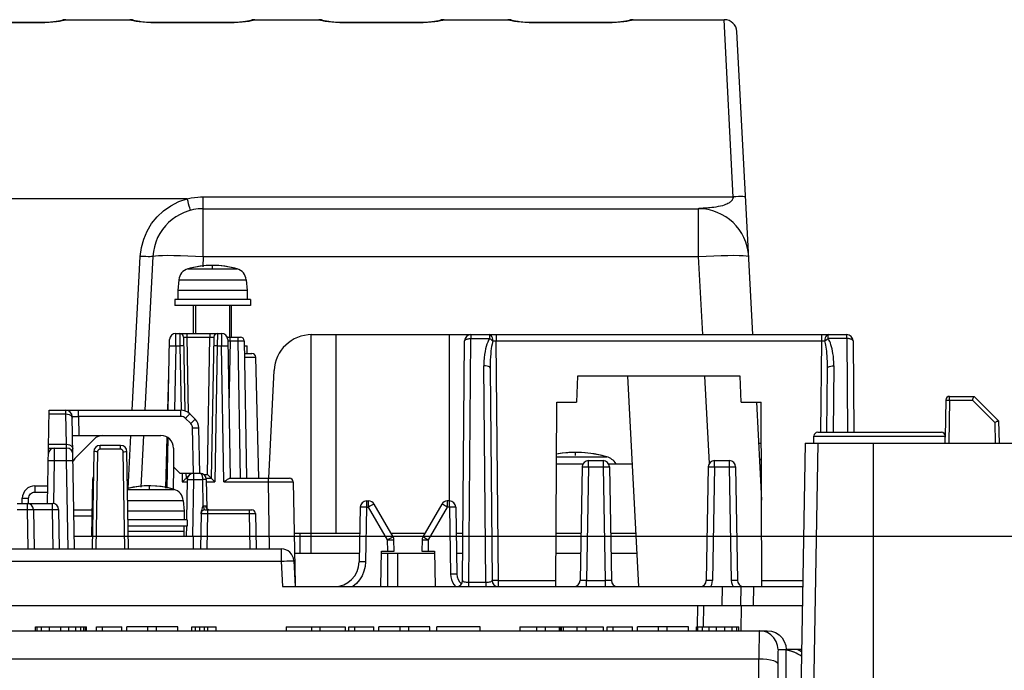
# Model space of a CAD drawing. Extents: x 28 to 410, y 32 to 287.
# Tile 40 of 78: x 327 to 353, y 98 to 115. Entities that reach past the tile are written whole.
import ezdxf

# ---------------------------------------------------------------- set-up
doc = ezdxf.new("R2010")
doc.units = 0
doc.header["$LTSCALE"] = 23.1
doc.linetypes.add('HIDDEN', pattern=[0.2, 0.1, -0.1])
doc.layers.get('0').update_dxf_attribs({"linetype": 'CONTINUOUS'})
for name, color, linetype in [('ALL_AXIS', 7, 'CONTINUOUS'), ('ALL_CURVE', 7, 'CONTINUOUS'), ('ALL_DIM', 7, 'CONTINUOUS'), ('ALL_FEATURES', 7, 'CONTINUOUS'), ('DEFAULT_2', 8, 'HIDDEN'), ('OBSTRUCTIVE_DTM', 7, 'CONTINUOUS')]:
    doc.layers.add(name, color=color, linetype=linetype)
doc.dimstyles.get("Standard").update_dxf_attribs({"dimtxt": 2.5, "dimasz": 2.5, "dimexe": 1.25, "dimexo": 0.625, "dimtad": 1, "dimcen": 2.5, "dimazin": 3, "dimtfac": 1, "dimtmove": 0, "dimatfit": 3})

# ---------------------------------------------------------------- blocks, each defined once
blk = doc.blocks.new('_OPEN')
at = {"color": 0, "linetype": 'BYBLOCK'}
for p, q in [((0, 0), (-1, 0.25)), ((-1, -0.25), (0, 0)), ((-1, 0), (0, 0))]:
    blk.add_line(p, q, dxfattribs=at)
blk = doc.blocks.new('*D36')
at = {"layer": 'ALL_DIM', "color": 2, "linetype": 'CONTINUOUS'}
for p, q in [((328.135, 101.615), (399.166, 101.615)), ((398.166, 101.615), (398.166, 71.164)), ((398.166, 40.713), (398.166, 71.164)), ((350.969, 40.713), (399.166, 40.713))]:
    blk.add_line(p, q, dxfattribs=at)
at = {"layer": 'ALL_DIM', "color": 2, "linetype": 'CONTINUOUS', "xscale": 2, "yscale": 2, "zscale": 2}
for p, rotation in [((398.166, 101.615), 90), ((398.166, 40.713), 270)]:
    blk.add_blockref('_OPEN', p, dxfattribs=dict(at, rotation=rotation))

msp = doc.modelspace()

# ---------------------------------------------------------------- linework, layer by layer
at = {"layer": 'ALL_AXIS', "color": 9, "linetype": 'CONTINUOUS'}
for p, q in [((331.015, 108.688), (332.322, 108.688)), ((330.777, 108.397), (332.56, 108.397)), ((340.761, 103.717), (342.089, 103.717)), ((329.424, 102.855), (330.655, 102.855)), ((329.429, 102.564), (330.894, 102.564)), ((334.269, 101.698), (334.269, 101.165))]:
    msp.add_line(p, q, dxfattribs=at)
at = {"layer": 'ALL_AXIS', "color": 7, "linetype": 'CONTINUOUS'}
for p, q in [((330.777, 108.397), (330.752, 108.115)), ((332.56, 108.397), (332.585, 108.115)), ((330.752, 108.115), (330.752, 107.881)), ((332.585, 108.115), (330.752, 108.115)), ((332.585, 108.115), (332.585, 107.881)), ((330.669, 107.881), (330.669, 107.715)), ((332.669, 107.881), (330.669, 107.881)), ((332.669, 107.881), (332.669, 107.715)), ((332.669, 107.715), (330.669, 107.715)), ((331.223, 107.715), (331.223, 106.981)), ((332.114, 107.715), (332.114, 106.881)), ((349.135, 104.081), (353.635, 104.081)), ((340.76, 103.531), (341.463, 103.531)), ((342.141, 103.531), (342.772, 103.531)), ((330.894, 102.564), (330.919, 102.281)), ((330.919, 102.281), (329.434, 102.281)), ((331.002, 102.048), (329.438, 102.048)), ((330.919, 102.281), (330.919, 102.048)), ((331.002, 102.048), (331.002, 101.881)), ((331.002, 101.881), (329.441, 101.881)), ((330.919, 101.615), (330.919, 101.881)), ((333.827, 101.698), (335.56, 101.698)), ((333.98, 101.698), (333.98, 101.165)), ((336.382, 101.698), (337.288, 101.698)), ((338.11, 101.698), (338.289, 101.698)), ((340.75, 101.698), (341.41, 101.698)), ((342.194, 101.698), (342.868, 101.698)), ((333.836, 101.165), (335.551, 101.165)), ((336.134, 101.165), (337.536, 101.165)), ((336.302, 100.281), (336.302, 101.165)), ((336.569, 100.281), (336.569, 101.165)), ((338.12, 101.165), (338.285, 101.165)), ((340.748, 101.165), (341.401, 101.165)), ((342.203, 101.165), (342.896, 101.165))]:
    msp.add_line(p, q, dxfattribs=at)
for centre, radius, start, end in [((331.109, 108.368), 0.333, 106.257, 175), ((331.669, 106.448), 2.333, 73.743, 106.257), ((332.228, 108.368), 0.333, 5, 73.743), ((341.269, 100.831), 3, 74.1191, 99.8149), ((341.971, 103.3), 0.433, 32.804, 74.1191), ((330.002, 100.615), 2.333, 73.743, 104.3961), ((330.562, 102.535), 0.333, 5, 73.743)]:
    msp.add_arc(centre, radius, start, end, dxfattribs=at)
at = {"layer": 'ALL_CURVE', "color": 40, "linetype": 'CONTINUOUS'}
for p, q in [((331.669, 108.703), (331.669, 108.781)), ((341.269, 103.749), (341.269, 103.831)), ((330.002, 102.87), (330.002, 102.948))]:
    msp.add_line(p, q, dxfattribs=at)
at = {"layer": 'ALL_CURVE', "color": 4, "linetype": 'CONTINUOUS'}
msp.add_line((329.443, 101.748), (330.919, 101.748), dxfattribs=at)
at = {"layer": 'ALL_CURVE', "color": 40, "linetype": 'CONTINUOUS'}
for centre, radius, start, end in [((331.669, 106.448), 2.333, 75.0994, 104.9006), ((341.269, 100.831), 3, 76.5066, 99.7337), ((330.002, 100.615), 2.333, 75.0994, 104.358)]:
    msp.add_arc(centre, radius, start, end, dxfattribs=at)
at = {"layer": 'ALL_FEATURES', "color": 7, "linetype": 'CONTINUOUS'}
for p, q in [((327.121, 115.203), (325.149, 115.203)), ((327.174, 115.204), (327.121, 115.203)), ((327.79, 115.281), (329.48, 115.281)), ((330.149, 115.203), (330.093, 115.204)), ((332.121, 115.203), (330.149, 115.203)), ((332.174, 115.204), (332.121, 115.203)), ((332.79, 115.281), (334.48, 115.281)), ((335.149, 115.203), (335.093, 115.204)), ((337.121, 115.203), (335.149, 115.203)), ((337.174, 115.204), (337.121, 115.203)), ((337.79, 115.281), (339.48, 115.281)), ((340.149, 115.203), (340.093, 115.204)), ((342.121, 115.203), (340.149, 115.203)), ((342.174, 115.204), (342.121, 115.203)), ((342.79, 115.281), (345.199, 115.281)), ((345.952, 106.948), (345.532, 114.966)), ((331.425, 110.281), (344.512, 110.281)), ((330.093, 109.018), (329.88, 104.948)), ((330.5, 104.948), (330.533, 106.818)), ((330.699, 106.981), (331.905, 106.981)), ((330.903, 106.883), (330.937, 104.93)), ((331.7, 106.883), (331.635, 103.148)), ((332.065, 106.881), (332.405, 106.881)), ((332.071, 106.818), (332.135, 103.148)), ((332.505, 106.783), (332.569, 103.148)), ((334.269, 106.948), (334.269, 101.698)), ((334.293, 106.948), (348.437, 106.948)), ((334.935, 101.698), (334.935, 106.948)), ((337.935, 102.548), (337.935, 106.948)), ((338.278, 100.447), (338.334, 106.783)), ((348.603, 106.783), (348.624, 104.365)), ((332.511, 106.448), (332.71, 106.448)), ((332.893, 103.148), (332.81, 106.351)), ((333.294, 106), (333.145, 103.148)), ((339.01, 106.065), (339.059, 100.447)), ((347.913, 104.365), (347.927, 106.065)), ((330.491, 104.948), (330.516, 105.916)), ((341.319, 105.848), (341.289, 105.165)), ((345.619, 105.848), (341.319, 105.848)), ((342.942, 100.281), (342.651, 105.848)), ((345.648, 105.165), (345.619, 105.848)), ((340.743, 100.281), (340.769, 105.165)), ((340.769, 105.165), (341.289, 105.165)), ((345.648, 105.165), (346.169, 105.165)), ((346.046, 105.165), (346.182, 102.566)), ((346.194, 100.281), (346.169, 105.165)), ((351.055, 105.216), (351.037, 104.233)), ((351.155, 105.315), (351.802, 105.315)), ((352.451, 104.666), (351.802, 105.315)), ((327.305, 102.481), (327.348, 104.948)), ((327.348, 104.948), (330.832, 104.948)), ((328.021, 101.281), (327.96, 104.784)), ((331.21, 104.71), (331.066, 104.852)), ((352.451, 104.666), (352.461, 104.081)), ((331.331, 103.281), (331.31, 104.478)), ((327.969, 104.281), (330.302, 104.281)), ((328.052, 103.698), (328.538, 104.184)), ((329.845, 104.281), (329.773, 102.915)), ((330.437, 102.886), (330.472, 104.232)), ((330.487, 104.223), (330.464, 102.882)), ((347.564, 104.081), (347.567, 104.266)), ((347.667, 104.365), (350.937, 104.365)), ((351.04, 104.081), (351.037, 104.266)), ((327.331, 103.948), (327.811, 103.948)), ((329.24, 104.015), (328.697, 104.015)), ((330.635, 103.948), (330.635, 103.448)), ((346.103, 104.081), (346.174, 104.081)), ((347.338, 104.081), (346.974, 83.242)), ((347.338, 104.081), (349.135, 104.081)), ((328.531, 103.851), (328.486, 101.281)), ((329.451, 101.281), (329.406, 103.851)), ((341.607, 103.615), (341.997, 103.615)), ((344.94, 103.615), (345.33, 103.615)), ((346.125, 103.648), (346.176, 103.648)), ((330.635, 103.448), (330.802, 103.281)), ((341.441, 103.451), (341.388, 100.445)), ((342.163, 103.451), (342.216, 100.445)), ((344.774, 103.451), (344.721, 100.445)), ((345.497, 103.451), (345.549, 100.445)), ((328.499, 103.118), (328.473, 101.615)), ((330.802, 103.281), (331.164, 103.281)), ((330.966, 103.281), (330.969, 103.148)), ((330.969, 103.148), (331.003, 103.148)), ((330.999, 103.118), (330.98, 102.048)), ((331.028, 103.207), (331.004, 103.183)), ((331.166, 103.281), (331.338, 103.281)), ((331.501, 103.148), (331.635, 103.148)), ((331.505, 103.118), (331.518, 102.345)), ((332.121, 103.148), (333.704, 103.148)), ((326.974, 102.948), (327.313, 102.948)), ((333.804, 103.05), (333.851, 100.349)), ((326.639, 102.481), (326.641, 102.621)), ((326.504, 102.481), (327.433, 102.481)), ((326.933, 102.318), (326.951, 101.281)), ((327.6, 102.318), (327.618, 101.281)), ((328.003, 102.315), (328.485, 102.315)), ((331.467, 102.315), (332.704, 102.315)), ((335.572, 102.384), (335.547, 100.936)), ((335.739, 102.548), (335.795, 102.548)), ((336.441, 101.596), (335.939, 102.465)), ((337.731, 102.465), (337.229, 101.596)), ((337.932, 102.548), (337.875, 102.548)), ((338.098, 102.384), (338.129, 100.609)), ((331.367, 102.216), (331.35, 101.281)), ((332.804, 102.216), (332.82, 101.281)), ((330.977, 101.882), (330.973, 101.615)), ((328.015, 101.615), (328.492, 101.615)), ((329.445, 101.615), (331.356, 101.615)), ((331.169, 101.281), (331.169, 101.615)), ((337.229, 101.596), (337.227, 101.591)), ((313.697, 101.281), (333.486, 101.281)), ((336.469, 101.215), (336.463, 101.515)), ((337.207, 101.515), (337.202, 101.215)), ((336.119, 100.281), (336.135, 101.215)), ((336.135, 101.215), (336.469, 101.215)), ((337.202, 101.215), (337.535, 101.215)), ((337.535, 101.215), (337.551, 100.281)), ((333.818, 100.966), (333.854, 100.281)), ((333.521, 100.281), (347.272, 100.281)), ((345.635, 99.781), (345.644, 100.281)), ((313.724, 99.781), (347.263, 99.781)), ((344.646, 99.215), (344.656, 99.781)), ((326.989, 99.115), (326.989, 99.215)), ((326.989, 99.215), (328.335, 99.215)), ((327.029, 99.115), (327.029, 99.215)), ((327.149, 99.115), (327.149, 99.215)), ((327.362, 99.115), (327.362, 99.215)), ((327.655, 99.115), (327.655, 99.215)), ((327.869, 99.115), (327.869, 99.215)), ((328.055, 99.115), (328.055, 99.215)), ((328.189, 99.115), (328.189, 99.215)), ((328.269, 99.115), (328.269, 99.215)), ((328.309, 99.115), (328.309, 99.215)), ((328.335, 99.115), (328.335, 99.215)), ((328.602, 99.115), (328.602, 99.215)), ((328.602, 99.215), (329.269, 99.215)), ((328.762, 99.115), (328.762, 99.215)), ((329.269, 99.115), (329.269, 99.215)), ((329.402, 99.115), (329.402, 99.215)), ((330.749, 99.215), (329.402, 99.215)), ((329.962, 99.115), (329.962, 99.215)), ((330.189, 99.115), (330.189, 99.215)), ((330.749, 99.115), (330.749, 99.215)), ((331.122, 99.215), (331.762, 99.215)), ((331.122, 99.115), (331.122, 99.215)), ((331.215, 99.115), (331.215, 99.215)), ((331.335, 99.115), (331.335, 99.215)), ((331.455, 99.115), (331.455, 99.215)), ((331.549, 99.115), (331.549, 99.215)), ((331.762, 99.115), (331.762, 99.215)), ((333.615, 99.215), (335.175, 99.215)), ((333.615, 99.215), (333.615, 99.115)), ((334.282, 99.215), (334.282, 99.115)), ((334.509, 99.215), (334.509, 99.115)), ((335.175, 99.215), (335.175, 99.115)), ((335.269, 99.215), (335.935, 99.215)), ((335.269, 99.115), (335.269, 99.215)), ((335.429, 99.115), (335.429, 99.215)), ((335.935, 99.115), (335.935, 99.215)), ((337.415, 99.215), (336.069, 99.215)), ((336.069, 99.115), (336.069, 99.215)), ((336.629, 99.115), (336.629, 99.215)), ((336.855, 99.115), (336.855, 99.215)), ((337.415, 99.115), (337.415, 99.215)), ((338.749, 99.215), (337.602, 99.215)), ((337.602, 99.115), (337.602, 99.215)), ((338.749, 99.115), (338.749, 99.215)), ((339.795, 99.215), (341.995, 99.215)), ((339.795, 99.215), (339.795, 99.115)), ((340.235, 99.215), (340.235, 99.115)), ((340.462, 99.215), (340.462, 99.115)), ((340.835, 99.215), (340.835, 99.115)), ((340.862, 99.215), (340.862, 99.115)), ((340.889, 99.215), (340.889, 99.115)), ((340.942, 99.215), (340.942, 99.115)), ((341.302, 99.215), (341.302, 99.115)), ((341.542, 99.215), (341.542, 99.115)), ((341.995, 99.215), (341.995, 99.115)), ((342.102, 99.215), (342.769, 99.215)), ((342.102, 99.115), (342.102, 99.215)), ((342.262, 99.115), (342.262, 99.215)), ((342.769, 99.115), (342.769, 99.215)), ((344.249, 99.215), (342.902, 99.215)), ((342.902, 99.115), (342.902, 99.215)), ((343.462, 99.115), (343.462, 99.215)), ((343.689, 99.115), (343.689, 99.215)), ((344.249, 99.115), (344.249, 99.215)), ((344.462, 99.215), (345.582, 99.215)), ((344.462, 99.115), (344.462, 99.215)), ((344.502, 99.115), (344.502, 99.215)), ((344.622, 99.115), (344.622, 99.215)), ((344.795, 99.115), (344.795, 99.215)), ((344.995, 99.115), (344.995, 99.215)), ((345.209, 99.115), (345.209, 99.215)), ((345.409, 99.115), (345.409, 99.215)), ((345.529, 99.115), (345.529, 99.215)), ((345.582, 99.115), (345.582, 99.215)), ((313.735, 99.115), (346.335, 99.115)), ((346.132, 99.115), (346.122, 99.115)), ((346.958, 98.574), (346.832, 98.602)), ((347.243, 98.615), (346.835, 98.615)), ((346.835, 82.979), (346.835, 98.615)), ((347.065, 98.536), (346.958, 98.574))]:
    msp.add_line(p, q, dxfattribs=at)
at = {"layer": 'ALL_FEATURES', "color": 9, "linetype": 'CONTINUOUS'}
for p, q in [((327.121, 115.198), (325.149, 115.198)), ((327.121, 115.198), (327.121, 115.203)), ((327.695, 115.249), (327.626, 115.237)), ((327.79, 115.281), (327.79, 115.277)), ((329.48, 115.277), (329.48, 115.281)), ((329.648, 115.236), (329.578, 115.249)), ((330.149, 115.198), (330.149, 115.203)), ((332.121, 115.198), (330.149, 115.198)), ((332.121, 115.198), (332.121, 115.203)), ((332.695, 115.249), (332.626, 115.237)), ((332.79, 115.281), (332.79, 115.277)), ((334.48, 115.277), (334.48, 115.281)), ((334.648, 115.236), (334.578, 115.249)), ((335.149, 115.198), (335.149, 115.203)), ((337.121, 115.198), (335.149, 115.198)), ((337.121, 115.198), (337.121, 115.203)), ((337.695, 115.249), (337.626, 115.237)), ((337.79, 115.281), (337.79, 115.277)), ((339.48, 115.277), (339.48, 115.281)), ((339.648, 115.236), (339.578, 115.249)), ((340.149, 115.198), (340.149, 115.203)), ((342.121, 115.198), (340.149, 115.198)), ((342.121, 115.198), (342.121, 115.203)), ((342.695, 115.249), (342.626, 115.237)), ((342.79, 115.281), (342.79, 115.277)), ((345.429, 110.583), (345.199, 115.281)), ((331.003, 110.543), (305.267, 110.543)), ((331.425, 109.018), (331.425, 110.594)), ((331.425, 110.594), (345.429, 110.594)), ((344.523, 110.282), (344.512, 110.281)), ((344.512, 110.281), (344.512, 109.018)), ((344.682, 110.293), (344.637, 110.29)), ((329.547, 104.948), (329.76, 109.018)), ((331.425, 109.018), (331.41, 108.745)), ((331.425, 109.018), (344.512, 109.018)), ((344.512, 109.018), (344.621, 106.948)), ((330.696, 106.654), (330.699, 106.981)), ((330.803, 106.981), (330.807, 106.654)), ((331.003, 106.883), (331.003, 106.981)), ((331.038, 104.874), (331.003, 106.883)), ((331.003, 106.883), (331.6, 106.883)), ((331.537, 103.246), (331.6, 106.883)), ((331.6, 106.981), (331.6, 106.883)), ((331.8, 106.981), (331.796, 106.654)), ((331.905, 106.981), (331.907, 106.654)), ((332.072, 106.784), (332.132, 106.783)), ((332.132, 106.783), (332.102, 105.058)), ((332.132, 106.783), (332.132, 106.881)), ((332.132, 106.783), (332.338, 106.783)), ((332.338, 106.881), (332.338, 106.783)), ((332.338, 106.783), (332.402, 103.148)), ((338.444, 100.386), (338.5, 106.843)), ((338.5, 106.948), (338.5, 106.843)), ((338.5, 106.843), (338.991, 106.843)), ((338.991, 106.948), (338.991, 106.843)), ((339.17, 106.948), (339.17, 106.783)), ((339.17, 106.783), (347.767, 106.783)), ((339.225, 100.447), (339.17, 106.783)), ((347.767, 106.783), (347.746, 104.365)), ((347.767, 106.948), (347.767, 106.783)), ((347.946, 106.843), (347.946, 106.948)), ((348.437, 106.843), (347.946, 106.843)), ((348.437, 106.843), (348.437, 106.948)), ((348.437, 106.843), (348.458, 104.365)), ((330.696, 106.654), (330.667, 104.948)), ((330.696, 106.654), (330.807, 106.654)), ((330.807, 106.654), (330.837, 104.948)), ((331.796, 106.654), (331.733, 103.05)), ((331.796, 106.654), (331.907, 106.654)), ((331.97, 103.05), (331.907, 106.654)), ((332.513, 106.351), (332.81, 106.351)), ((338.893, 100.386), (338.843, 106.125)), ((348.094, 106.125), (348.079, 104.365)), ((344.679, 105.848), (344.8, 103.536)), ((351.155, 105.216), (351.135, 104.081)), ((351.155, 105.216), (351.155, 105.315)), ((351.155, 105.216), (351.76, 105.216)), ((352.351, 104.625), (351.76, 105.216)), ((327.794, 104.85), (327.793, 104.948)), ((328.126, 104.784), (328.126, 104.948)), ((330.832, 104.784), (330.832, 104.948)), ((327.347, 104.85), (327.794, 104.85)), ((327.808, 104.046), (327.794, 104.85)), ((328.126, 104.784), (328.135, 104.281)), ((330.832, 104.784), (328.126, 104.784)), ((331.094, 104.594), (330.949, 104.737)), ((331.164, 103.281), (331.143, 104.478)), ((352.351, 104.625), (352.361, 104.081)), ((329.438, 102.868), (329.512, 104.281)), ((347.567, 104.266), (351.037, 104.266)), ((327.333, 104.046), (327.808, 104.046)), ((327.492, 103.621), (327.495, 103.948)), ((327.811, 103.948), (327.808, 104.046)), ((327.813, 103.621), (327.811, 103.948)), ((328.697, 103.916), (328.697, 104.015)), ((329.24, 103.916), (328.697, 103.916)), ((329.24, 103.916), (329.24, 104.015)), ((347.671, 104.081), (347.308, 83.236)), ((349.135, 104.081), (349.135, 80.336)), ((327.472, 102.476), (327.492, 103.621)), ((327.492, 103.621), (327.813, 103.621)), ((327.854, 101.281), (327.813, 103.621)), ((328.631, 103.851), (328.586, 101.281)), ((329.351, 101.281), (329.306, 103.851)), ((341.607, 103.451), (341.607, 103.615)), ((341.997, 103.615), (341.997, 103.451)), ((344.94, 103.451), (344.94, 103.615)), ((345.33, 103.615), (345.33, 103.451)), ((330.64, 103.443), (330.63, 102.855)), ((341.607, 103.451), (341.555, 100.445)), ((341.607, 103.451), (341.997, 103.451)), ((341.997, 103.451), (342.049, 100.445)), ((344.94, 103.451), (344.888, 100.445)), ((344.94, 103.451), (345.33, 103.451)), ((345.33, 103.451), (345.382, 100.445)), ((330.866, 103.283), (330.87, 103.05)), ((331.067, 103.246), (331.066, 103.281)), ((331.166, 103.118), (331.139, 101.615)), ((331.166, 103.281), (331.166, 103.118)), ((331.166, 103.118), (331.405, 103.118)), ((331.405, 103.118), (331.417, 102.407)), ((331.44, 103.246), (331.537, 103.246)), ((333.137, 103.148), (333.137, 103.05)), ((326.974, 102.948), (326.974, 102.784)), ((330.87, 103.05), (330.998, 103.05)), ((331.506, 103.05), (331.733, 103.05)), ((331.97, 103.05), (333.137, 103.05)), ((333.137, 103.05), (333.168, 101.281)), ((326.805, 102.481), (326.808, 102.621)), ((326.974, 102.784), (327.311, 102.784)), ((326.504, 102.318), (326.766, 102.318)), ((326.766, 102.481), (326.766, 102.318)), ((326.766, 102.318), (326.784, 101.281)), ((326.933, 102.318), (327.433, 102.318)), ((327.433, 102.481), (327.433, 102.318)), ((327.433, 102.318), (327.451, 101.281)), ((331.459, 102.319), (331.452, 102.333)), ((331.467, 102.315), (331.459, 102.319)), ((331.503, 102.382), (331.498, 102.412)), ((331.533, 102.315), (331.533, 102.216)), ((332.637, 102.315), (332.637, 102.216)), ((335.739, 102.384), (335.713, 100.936)), ((335.739, 102.548), (335.739, 102.384)), ((335.739, 102.384), (335.795, 102.384)), ((335.795, 102.384), (335.795, 102.548)), ((336.297, 101.515), (335.795, 102.384)), ((337.875, 102.384), (337.374, 101.515)), ((337.875, 102.548), (337.875, 102.384)), ((337.932, 102.384), (337.875, 102.384)), ((337.932, 102.384), (337.932, 102.548)), ((337.932, 102.384), (337.963, 100.609)), ((328.006, 102.151), (328.482, 102.151)), ((331.533, 102.216), (331.517, 101.281)), ((331.533, 102.216), (332.637, 102.216)), ((332.637, 102.216), (332.653, 101.281)), ((333.486, 101.281), (333.486, 100.954)), ((336.302, 101.215), (336.297, 101.515)), ((337.374, 101.515), (337.369, 101.215)), ((321.781, 100.954), (333.486, 100.954)), ((333.486, 100.954), (333.521, 100.281)), ((338.893, 100.386), (338.444, 100.386)), ((338.444, 100.281), (338.444, 100.386)), ((338.893, 100.386), (338.893, 100.281)), ((339.225, 100.447), (340.744, 100.447)), ((339.225, 100.281), (339.225, 100.447)), ((341.555, 100.445), (342.049, 100.445)), ((341.555, 100.281), (341.555, 100.445)), ((342.049, 100.445), (342.049, 100.281)), ((345.144, 100.281), (345.135, 99.781)), ((345.968, 99.781), (345.977, 100.281)), ((346.193, 100.447), (347.275, 100.447)), ((344.489, 99.781), (344.479, 99.214)), ((345.644, 99.115), (345.655, 99.781)), ((346.621, 98.615), (346.835, 98.615)), ((313.25, 98.374), (346.113, 98.374)), ((346.088, 92.915), (346.113, 98.374)), ((346.613, 98.242), (346.588, 92.849))]:
    msp.add_line(p, q, dxfattribs=at)
for points in [[(327.626, 115.237), (327.544, 115.225), (327.45, 115.214), (327.348, 115.205), (327.237, 115.2), (327.121, 115.198)], [(327.79, 115.277), (327.718, 115.269), (327.672, 115.254)], [(327.79, 115.277), (327.779, 115.271), (327.747, 115.261), (327.695, 115.249)], [(329.48, 115.277), (329.553, 115.269), (329.598, 115.254)], [(329.578, 115.249), (329.525, 115.261), (329.492, 115.27), (329.48, 115.277)], [(330.149, 115.198), (330.038, 115.2), (329.93, 115.205), (329.826, 115.213), (329.732, 115.224), (329.648, 115.236)], [(332.626, 115.237), (332.544, 115.225), (332.45, 115.214), (332.348, 115.205), (332.237, 115.2), (332.121, 115.198)], [(332.79, 115.277), (332.718, 115.269), (332.672, 115.254)], [(332.79, 115.277), (332.779, 115.271), (332.747, 115.261), (332.695, 115.249)], [(334.48, 115.277), (334.553, 115.269), (334.598, 115.254)], [(334.578, 115.249), (334.525, 115.261), (334.492, 115.27), (334.48, 115.277)], [(335.149, 115.198), (335.038, 115.2), (334.93, 115.205), (334.826, 115.213), (334.732, 115.224), (334.648, 115.236)], [(337.626, 115.237), (337.544, 115.225), (337.45, 115.214), (337.348, 115.205), (337.237, 115.2), (337.121, 115.198)], [(337.79, 115.277), (337.718, 115.269), (337.672, 115.254)], [(337.79, 115.277), (337.779, 115.271), (337.747, 115.261), (337.695, 115.249)], [(339.48, 115.277), (339.553, 115.269), (339.598, 115.254)], [(339.578, 115.249), (339.525, 115.261), (339.492, 115.27), (339.48, 115.277)], [(340.149, 115.198), (340.038, 115.2), (339.93, 115.205), (339.826, 115.213), (339.732, 115.224), (339.648, 115.236)], [(342.626, 115.237), (342.544, 115.225), (342.45, 115.214), (342.348, 115.205), (342.237, 115.2), (342.121, 115.198)], [(342.79, 115.277), (342.718, 115.269), (342.672, 115.254)], [(342.79, 115.277), (342.779, 115.271), (342.747, 115.261), (342.695, 115.249)], [(329.76, 109.018), (329.789, 109.25), (329.849, 109.474), (329.94, 109.687), (330.059, 109.886), (330.204, 110.066), (330.373, 110.224), (330.566, 110.359), (330.778, 110.467), (331.003, 110.543)], [(331.003, 110.543), (331.102, 110.564), (331.194, 110.579), (331.278, 110.588), (331.355, 110.593), (331.425, 110.594)], [(331.087, 110.238), (331.084, 110.245), (331.078, 110.268), (331.067, 110.303), (331.054, 110.351), (331.038, 110.409), (331.021, 110.474), (331.003, 110.543)], [(345.429, 110.583), (345.429, 110.572), (345.427, 110.562), (345.424, 110.551), (345.421, 110.54), (345.416, 110.529), (345.41, 110.518), (345.403, 110.506), (345.394, 110.494), (345.383, 110.482), (345.37, 110.469), (345.355, 110.456), (345.338, 110.442), (345.317, 110.429), (345.293, 110.415), (345.265, 110.401), (345.233, 110.387), (345.195, 110.373), (345.15, 110.36), (345.099, 110.347), (345.04, 110.335), (344.979, 110.324), (344.921, 110.316), (344.867, 110.31), (344.819, 110.305), (344.777, 110.301), (344.741, 110.298), (344.71, 110.296), (344.682, 110.293)], [(345.762, 110.591), (345.753, 110.595), (345.728, 110.598), (345.689, 110.6), (345.636, 110.6), (345.573, 110.599), (345.503, 110.597), (345.429, 110.594)], [(344.637, 110.29), (344.573, 110.286), (344.523, 110.282)], [(330.093, 109.018), (330.085, 109.014), (330.06, 109.012), (330.02, 109.011), (329.967, 109.011), (329.904, 109.012), (329.834, 109.014), (329.76, 109.018)], [(330.093, 109.018), (330.11, 109.028), (330.159, 109.036), (330.239, 109.042), (330.349, 109.045), (330.484, 109.047), (330.643, 109.045), (330.821, 109.042), (331.014, 109.036), (331.217, 109.028), (331.425, 109.018)], [(344.512, 109.018), (344.72, 109.028), (344.923, 109.036), (345.116, 109.042), (345.294, 109.045), (345.453, 109.047), (345.588, 109.045), (345.698, 109.042), (345.778, 109.036), (345.827, 109.028), (345.844, 109.018)], [(330.903, 106.883), (330.906, 106.883), (330.913, 106.884), (330.925, 106.884), (330.941, 106.884), (330.96, 106.884), (330.981, 106.883), (331.003, 106.883)], [(331.6, 106.883), (331.623, 106.883), (331.644, 106.884), (331.663, 106.884), (331.679, 106.884), (331.691, 106.884), (331.698, 106.883), (331.7, 106.883)], [(332.338, 106.783), (332.382, 106.784), (332.406, 106.784), (332.429, 106.784), (332.451, 106.784), (332.47, 106.784), (332.485, 106.784), (332.496, 106.784), (332.503, 106.783), (332.505, 106.783)], [(338.334, 106.783), (338.335, 106.791), (338.34, 106.799), (338.347, 106.806), (338.356, 106.814), (338.368, 106.82), (338.383, 106.826), (338.399, 106.831), (338.417, 106.836), (338.437, 106.839), (338.457, 106.842), (338.479, 106.843), (338.5, 106.843)], [(338.991, 106.843), (338.967, 106.801), (338.945, 106.752), (338.925, 106.698), (338.906, 106.638), (338.889, 106.573), (338.874, 106.501), (338.861, 106.421), (338.851, 106.332), (338.845, 106.234), (338.843, 106.125)], [(339.08, 106.783), (339.077, 106.826), (339.068, 106.866), (339.054, 106.9), (339.035, 106.926), (339.014, 106.942), (338.991, 106.948)], [(338.991, 106.843), (339.023, 106.825), (339.053, 106.805), (339.08, 106.783)], [(339.08, 106.783), (339.069, 106.741), (339.058, 106.692), (339.048, 106.638), (339.039, 106.579), (339.031, 106.513), (339.023, 106.441), (339.017, 106.361), (339.013, 106.272), (339.01, 106.174), (339.01, 106.065)], [(339.08, 106.783), (339.108, 106.783), (339.139, 106.783), (339.17, 106.783)], [(347.767, 106.783), (347.799, 106.783), (347.829, 106.783), (347.857, 106.783)], [(347.946, 106.948), (347.923, 106.942), (347.902, 106.926), (347.883, 106.9), (347.869, 106.866), (347.86, 106.826), (347.857, 106.783)], [(347.857, 106.783), (347.884, 106.805), (347.915, 106.825), (347.946, 106.843)], [(347.927, 106.065), (347.927, 106.156), (347.925, 106.239), (347.922, 106.316), (347.918, 106.386), (347.913, 106.452), (347.907, 106.512), (347.9, 106.568), (347.892, 106.62), (347.884, 106.667), (347.876, 106.71), (347.866, 106.748), (347.857, 106.783)], [(348.094, 106.125), (348.093, 106.216), (348.089, 106.299), (348.082, 106.376), (348.072, 106.446), (348.061, 106.511), (348.049, 106.572), (348.034, 106.628), (348.019, 106.68), (348.002, 106.727), (347.985, 106.769), (347.966, 106.808), (347.946, 106.843)], [(348.603, 106.783), (348.602, 106.791), (348.598, 106.799), (348.59, 106.806), (348.581, 106.814), (348.569, 106.82), (348.554, 106.826), (348.538, 106.831), (348.52, 106.836), (348.5, 106.839), (348.48, 106.842), (348.458, 106.843), (348.437, 106.843)], [(330.53, 106.654), (330.535, 106.655), (330.552, 106.655), (330.579, 106.655), (330.613, 106.655), (330.653, 106.655), (330.696, 106.654)], [(330.907, 106.654), (330.902, 106.654), (330.888, 106.655), (330.866, 106.655), (330.838, 106.654), (330.807, 106.654)], [(331.796, 106.654), (331.765, 106.654), (331.738, 106.655), (331.715, 106.655), (331.701, 106.654), (331.696, 106.654)], [(331.907, 106.654), (331.95, 106.655), (331.991, 106.655), (332.025, 106.655), (332.052, 106.655), (332.068, 106.655), (332.074, 106.654)], [(339.01, 106.065), (339.004, 106.081), (338.987, 106.096), (338.961, 106.108), (338.926, 106.118), (338.886, 106.124), (338.843, 106.125)], [(347.927, 106.065), (347.933, 106.081), (347.95, 106.096), (347.976, 106.108), (348.011, 106.118), (348.051, 106.124), (348.094, 106.125)], [(351.055, 105.216), (351.058, 105.217), (351.068, 105.217), (351.084, 105.217), (351.105, 105.217), (351.129, 105.217), (351.155, 105.216)], [(327.794, 104.85), (327.837, 104.847), (327.877, 104.836), (327.911, 104.817), (327.938, 104.794), (327.954, 104.766), (327.961, 104.735)], [(327.96, 104.784), (327.963, 104.785), (327.972, 104.785), (327.988, 104.785), (328.009, 104.786), (328.034, 104.785), (328.063, 104.785), (328.094, 104.785), (328.126, 104.784)], [(330.949, 104.737), (330.924, 104.756), (330.898, 104.771), (330.867, 104.781), (330.832, 104.784)], [(330.949, 104.737), (330.979, 104.767), (331.007, 104.795), (331.031, 104.819), (331.05, 104.838), (331.062, 104.849), (331.066, 104.852)], [(331.094, 104.594), (331.124, 104.625), (331.152, 104.653), (331.176, 104.677), (331.194, 104.695), (331.206, 104.707), (331.21, 104.71)], [(331.143, 104.478), (331.14, 104.508), (331.131, 104.538), (331.116, 104.567), (331.094, 104.594)], [(331.143, 104.478), (331.187, 104.479), (331.227, 104.479), (331.261, 104.48), (331.288, 104.479), (331.304, 104.479), (331.31, 104.478)], [(327.808, 104.046), (327.851, 104.042), (327.891, 104.031), (327.925, 104.013), (327.952, 103.989), (327.969, 103.961), (327.975, 103.931)], [(328.697, 103.916), (328.689, 103.916), (328.68, 103.914), (328.671, 103.911), (328.662, 103.906), (328.653, 103.9), (328.646, 103.892), (328.64, 103.884), (328.635, 103.874), (328.632, 103.863), (328.631, 103.851)], [(329.306, 103.851), (329.306, 103.859), (329.304, 103.867), (329.301, 103.876), (329.296, 103.885), (329.29, 103.893), (329.282, 103.901), (329.274, 103.907), (329.264, 103.912), (329.253, 103.915), (329.24, 103.916)], [(327.325, 103.621), (327.331, 103.621), (327.348, 103.622), (327.374, 103.622), (327.409, 103.622), (327.449, 103.621), (327.492, 103.621)], [(327.813, 103.621), (327.857, 103.621), (327.897, 103.622), (327.931, 103.622), (327.958, 103.622), (327.974, 103.621), (327.98, 103.621)], [(328.631, 103.851), (328.6, 103.851), (328.572, 103.852), (328.55, 103.852), (328.536, 103.851), (328.531, 103.851)], [(329.306, 103.851), (329.337, 103.851), (329.365, 103.852), (329.387, 103.852), (329.401, 103.851), (329.406, 103.851)], [(341.441, 103.451), (341.446, 103.452), (341.463, 103.452), (341.489, 103.452), (341.524, 103.452), (341.564, 103.452), (341.607, 103.451)], [(341.997, 103.451), (342.04, 103.452), (342.08, 103.452), (342.115, 103.452), (342.141, 103.452), (342.158, 103.452), (342.163, 103.451)], [(344.774, 103.451), (344.78, 103.452), (344.796, 103.452), (344.823, 103.452), (344.857, 103.452), (344.898, 103.452), (344.94, 103.451)], [(345.33, 103.451), (345.373, 103.452), (345.413, 103.452), (345.448, 103.452), (345.474, 103.452), (345.491, 103.452), (345.497, 103.451)], [(328.499, 103.118), (328.505, 103.118), (328.518, 103.119)], [(330.999, 103.118), (331.005, 103.118), (331.021, 103.119), (331.048, 103.119), (331.082, 103.119), (331.123, 103.118), (331.166, 103.118)], [(331.338, 103.281), (331.348, 103.279), (331.357, 103.275), (331.365, 103.267), (331.372, 103.259), (331.378, 103.249), (331.383, 103.239), (331.387, 103.228), (331.391, 103.218), (331.394, 103.207), (331.396, 103.196), (331.399, 103.185), (331.401, 103.173), (331.402, 103.16), (331.403, 103.147), (331.404, 103.133), (331.405, 103.118)], [(331.505, 103.118), (331.5, 103.118), (331.486, 103.118), (331.463, 103.118), (331.436, 103.118), (331.405, 103.118)], [(333.137, 103.05), (333.251, 103.05), (333.361, 103.05), (333.465, 103.05), (333.56, 103.051), (333.642, 103.051), (333.709, 103.05), (333.76, 103.05), (333.792, 103.05), (333.804, 103.05)], [(326.641, 102.621), (326.647, 102.621), (326.663, 102.622), (326.69, 102.622), (326.724, 102.622), (326.765, 102.621), (326.808, 102.621)], [(326.808, 102.621), (326.811, 102.652), (326.821, 102.682), (326.836, 102.71), (326.856, 102.735), (326.88, 102.755), (326.908, 102.77), (326.94, 102.781), (326.974, 102.784)], [(326.766, 102.318), (326.81, 102.318), (326.85, 102.319), (326.884, 102.319), (326.911, 102.319), (326.927, 102.318), (326.933, 102.318)], [(327.433, 102.318), (327.476, 102.318), (327.516, 102.319), (327.551, 102.319), (327.577, 102.319), (327.594, 102.318), (327.6, 102.318)], [(331.442, 102.413), (331.434, 102.412), (331.425, 102.41), (331.417, 102.407)], [(331.498, 102.412), (331.482, 102.412), (331.463, 102.412), (331.442, 102.413)], [(331.452, 102.333), (331.447, 102.355), (331.443, 102.382), (331.442, 102.413)], [(331.513, 102.404), (331.507, 102.41), (331.498, 102.412)], [(331.532, 102.333), (331.515, 102.355), (331.503, 102.382)], [(331.518, 102.376), (331.516, 102.393), (331.513, 102.404)], [(331.569, 102.317), (331.555, 102.319), (331.532, 102.333)], [(335.739, 102.384), (335.695, 102.385), (335.655, 102.385), (335.621, 102.386), (335.594, 102.385), (335.578, 102.385), (335.572, 102.384)], [(335.939, 102.465), (335.934, 102.462), (335.92, 102.455), (335.897, 102.442), (335.867, 102.425), (335.832, 102.406), (335.795, 102.384)], [(337.875, 102.384), (337.838, 102.406), (337.804, 102.425), (337.774, 102.442), (337.751, 102.455), (337.736, 102.462), (337.731, 102.465)], [(338.098, 102.384), (338.093, 102.385), (338.076, 102.385), (338.05, 102.386), (338.015, 102.385), (337.975, 102.385), (337.932, 102.384)], [(331.367, 102.216), (331.368, 102.217), (331.373, 102.217), (331.381, 102.217), (331.393, 102.217), (331.409, 102.217), (331.429, 102.217), (331.451, 102.217), (331.475, 102.217), (331.502, 102.217), (331.533, 102.216)], [(332.637, 102.216), (332.681, 102.217), (332.704, 102.217), (332.727, 102.217), (332.748, 102.217), (332.767, 102.217), (332.782, 102.217), (332.793, 102.217), (332.801, 102.217), (332.804, 102.216)], [(336.441, 101.596), (336.436, 101.594), (336.421, 101.586), (336.398, 101.573), (336.368, 101.556), (336.334, 101.537), (336.297, 101.515)], [(336.297, 101.515), (336.34, 101.516), (336.38, 101.516), (336.414, 101.517), (336.441, 101.516), (336.458, 101.516), (336.463, 101.515)], [(337.207, 101.515), (337.213, 101.516), (337.229, 101.516), (337.256, 101.517), (337.291, 101.516), (337.331, 101.516), (337.374, 101.515)], [(337.249, 101.586), (337.235, 101.594), (337.229, 101.596)], [(337.374, 101.515), (337.337, 101.537), (337.302, 101.556), (337.272, 101.573), (337.249, 101.586)], [(333.486, 100.954), (333.56, 100.958), (333.63, 100.961), (333.693, 100.963), (333.746, 100.965), (333.785, 100.966), (333.81, 100.966), (333.818, 100.966)], [(335.713, 100.936), (335.701, 100.81), (335.671, 100.687), (335.621, 100.57), (335.555, 100.462), (335.474, 100.366), (335.376, 100.281)], [(335.713, 100.936), (335.67, 100.937), (335.63, 100.937), (335.595, 100.938), (335.569, 100.937), (335.552, 100.937), (335.547, 100.936)], [(338.129, 100.609), (338.124, 100.61), (338.107, 100.61), (338.081, 100.61), (338.046, 100.61), (338.006, 100.61), (337.963, 100.609)], [(337.963, 100.609), (337.969, 100.538), (337.986, 100.468), (338.012, 100.401), (338.048, 100.339), (338.093, 100.281)], [(338.444, 100.386), (338.413, 100.387), (338.383, 100.39), (338.355, 100.395), (338.33, 100.402), (338.308, 100.411), (338.292, 100.422), (338.282, 100.434), (338.278, 100.447)], [(339.059, 100.447), (339.055, 100.434), (339.045, 100.422), (339.029, 100.411), (339.008, 100.402), (338.982, 100.395), (338.954, 100.39), (338.924, 100.387), (338.893, 100.386)], [(339.225, 100.447), (339.182, 100.446), (339.142, 100.446), (339.107, 100.446), (339.081, 100.446), (339.064, 100.446), (339.059, 100.447)], [(341.555, 100.445), (341.522, 100.445), (341.491, 100.444), (341.462, 100.444), (341.437, 100.444), (341.416, 100.444), (341.401, 100.444), (341.391, 100.445), (341.388, 100.445)], [(342.216, 100.445), (342.212, 100.445), (342.203, 100.444), (342.188, 100.444), (342.167, 100.444), (342.142, 100.444), (342.113, 100.444), (342.082, 100.445), (342.049, 100.445)], [(344.888, 100.445), (344.845, 100.446), (344.805, 100.446), (344.77, 100.446), (344.744, 100.446), (344.727, 100.446), (344.721, 100.445)], [(344.842, 100.281), (344.867, 100.333), (344.882, 100.388), (344.888, 100.445)], [(345.549, 100.445), (345.543, 100.446), (345.527, 100.446), (345.5, 100.446), (345.466, 100.446), (345.425, 100.446), (345.382, 100.445)], [(345.382, 100.445), (345.388, 100.388), (345.404, 100.333), (345.429, 100.281)], [(346.121, 99.115), (346.12, 99.098), (346.119, 99.046), (346.118, 98.962), (346.117, 98.847), (346.115, 98.707), (346.114, 98.547), (346.113, 98.374)], [(346.337, 99.066), (346.231, 99.103), (346.132, 99.115)], [(346.621, 98.615), (346.609, 98.725), (346.572, 98.831), (346.512, 98.926), (346.433, 99.006), (346.337, 99.066)], [(346.621, 98.615), (346.62, 98.603), (346.618, 98.567), (346.616, 98.508), (346.615, 98.431), (346.614, 98.341), (346.613, 98.242)], [(347.24, 98.439), (347.193, 98.471), (347.065, 98.536)], [(347.242, 98.555), (347.197, 98.582), (347.127, 98.615)], [(346.113, 98.374), (346.222, 98.37), (346.327, 98.36), (346.422, 98.345), (346.501, 98.324), (346.561, 98.3), (346.599, 98.272), (346.613, 98.244)]]:
    msp.add_lwpolyline(points, dxfattribs=at)
at = {"layer": 'ALL_FEATURES', "color": 7, "linetype": 'CONTINUOUS'}
for points in [[(327.676, 115.255), (327.676, 115.255), (327.672, 115.254), (327.663, 115.252), (327.651, 115.249), (327.635, 115.246), (327.616, 115.243), (327.593, 115.239), (327.567, 115.235), (327.537, 115.23), (327.504, 115.226), (327.467, 115.222), (327.427, 115.218), (327.383, 115.214), (327.335, 115.21), (327.284, 115.207), (327.231, 115.205), (327.174, 115.204)], [(330.093, 115.204), (330.033, 115.205), (329.975, 115.208), (329.922, 115.211), (329.872, 115.215), (329.826, 115.219), (329.784, 115.224), (329.746, 115.229), (329.713, 115.233), (329.683, 115.238), (329.657, 115.242), (329.635, 115.246), (329.618, 115.25), (329.605, 115.252), (329.596, 115.254), (329.595, 115.255)], [(332.676, 115.255), (332.676, 115.255), (332.672, 115.254), (332.663, 115.252), (332.651, 115.249), (332.635, 115.246), (332.616, 115.243), (332.593, 115.239), (332.567, 115.235), (332.537, 115.23), (332.504, 115.226), (332.467, 115.222), (332.427, 115.218), (332.383, 115.214), (332.335, 115.21), (332.284, 115.207), (332.231, 115.205), (332.174, 115.204)], [(335.093, 115.204), (335.033, 115.205), (334.975, 115.208), (334.922, 115.211), (334.872, 115.215), (334.826, 115.219), (334.784, 115.224), (334.746, 115.229), (334.713, 115.233), (334.683, 115.238), (334.657, 115.242), (334.635, 115.246), (334.618, 115.25), (334.605, 115.252), (334.596, 115.254), (334.595, 115.255)], [(337.676, 115.255), (337.676, 115.255), (337.672, 115.254), (337.663, 115.252), (337.651, 115.249), (337.635, 115.246), (337.616, 115.243), (337.593, 115.239), (337.567, 115.235), (337.537, 115.23), (337.504, 115.226), (337.467, 115.222), (337.427, 115.218), (337.383, 115.214), (337.335, 115.21), (337.284, 115.207), (337.231, 115.205), (337.174, 115.204)], [(340.093, 115.204), (340.033, 115.205), (339.975, 115.208), (339.922, 115.211), (339.872, 115.215), (339.826, 115.219), (339.784, 115.224), (339.746, 115.229), (339.713, 115.233), (339.683, 115.238), (339.657, 115.242), (339.635, 115.246), (339.618, 115.25), (339.605, 115.252), (339.596, 115.254), (339.595, 115.255)], [(342.676, 115.255), (342.676, 115.255), (342.672, 115.254), (342.663, 115.252), (342.651, 115.249), (342.635, 115.246), (342.616, 115.243), (342.593, 115.239), (342.567, 115.235), (342.537, 115.23), (342.504, 115.226), (342.467, 115.222), (342.427, 115.218), (342.383, 115.214), (342.335, 115.21), (342.284, 115.207), (342.231, 115.205), (342.174, 115.204)], [(351.76, 105.216), (351.78, 105.264), (351.789, 105.285), (351.796, 105.301), (351.8, 105.311), (351.802, 105.315)], [(352.451, 104.666), (352.447, 104.665), (352.436, 104.661), (352.42, 104.654), (352.399, 104.646), (352.376, 104.636), (352.351, 104.625)], [(330.87, 103.05), (330.902, 103.082), (330.918, 103.098), (330.933, 103.113)], [(330.933, 103.113), (330.946, 103.127), (330.958, 103.138), (330.965, 103.145), (330.969, 103.148)], [(331.004, 103.183), (330.991, 103.17), (330.98, 103.159), (330.972, 103.151), (330.971, 103.15)], [(331.537, 103.246), (331.553, 103.23), (331.585, 103.198)], [(331.585, 103.198), (331.6, 103.183), (331.613, 103.169), (331.624, 103.158), (331.632, 103.151)], [(331.632, 103.151), (331.638, 103.145), (331.646, 103.138), (331.657, 103.127), (331.671, 103.113), (331.686, 103.098)], [(331.686, 103.098), (331.718, 103.066), (331.733, 103.05)], [(331.97, 103.05), (332.006, 103.078), (332.038, 103.102), (332.066, 103.121), (332.088, 103.136), (332.107, 103.145), (332.121, 103.148)], [(331.417, 102.407), (331.398, 102.368), (331.384, 102.33), (331.374, 102.295), (331.368, 102.265)], [(331.518, 102.372), (331.518, 102.375), (331.518, 102.376)], [(331.529, 102.346), (331.522, 102.358), (331.519, 102.369), (331.518, 102.372)], [(331.55, 102.325), (331.539, 102.334), (331.529, 102.346)], [(331.368, 102.265), (331.364, 102.237), (331.363, 102.209)], [(346.335, 99.115), (346.447, 99.102), (346.553, 99.065), (346.647, 99.005), (346.726, 98.927), (346.785, 98.832), (346.823, 98.727), (346.835, 98.615)]]:
    msp.add_lwpolyline(points, dxfattribs=at)
for centre, radius, start, end in [((327.79, 114.948), 0.333, 90, 115.1429), ((329.48, 114.948), 0.333, 64.8571, 90), ((332.79, 114.948), 0.333, 90, 115.1429), ((334.48, 114.948), 0.333, 64.8571, 90), ((337.79, 114.948), 0.333, 90, 115.1429), ((339.48, 114.948), 0.333, 64.8571, 90), ((342.79, 114.948), 0.333, 90, 115.1429), ((345.199, 114.948), 0.333, 3, 90), ((331.425, 108.948), 1.333, 90, 177), ((344.512, 108.948), 1.333, 3, 90), ((330.699, 106.815), 0.167, 90, 179), ((330.803, 106.881), 0.1, 1, 90.0001), ((331.8, 106.881), 0.1, 90, 179), ((331.905, 106.815), 0.167, 1.0005, 90), ((332.065, 106.781), 0.1, 90, 95.2475), ((332.405, 106.781), 0.1, 1, 90), ((334.293, 105.948), 1, 90, 177), ((338.5, 106.781), 0.167, 90, 179.5), ((348.437, 106.781), 0.167, 0.5, 90), ((332.71, 106.348), 0.1, 1.5, 90), ((351.155, 105.215), 0.1, 90, 179), ((327.793, 104.781), 0.167, 1, 90), ((330.832, 104.615), 0.333, 45.5, 90), ((330.977, 104.473), 0.333, 1, 45.5), ((328.773, 103.948), 0.333, 90, 135), ((330.302, 103.948), 0.333, 0, 90), ((347.667, 104.265), 0.1, 90, 179), ((350.937, 104.265), 0.1, 1, 90), ((327.495, 103.781), 0.167, 90, 179), ((327.811, 103.781), 0.167, 1, 90), ((328.697, 103.848), 0.167, 90, 179), ((329.24, 103.848), 0.167, 1, 90), ((328.288, 103.462), 0.333, 135, 156.9995), ((341.607, 103.448), 0.167, 90, 179), ((341.997, 103.448), 0.167, 1, 90), ((344.94, 103.448), 0.167, 90, 179), ((345.33, 103.448), 0.167, 1, 90), ((328.666, 103.115), 0.167, 151.883, 179), ((331.166, 103.115), 0.167, 90, 179), ((331.338, 103.115), 0.167, 1, 90), ((333.704, 103.048), 0.1, 1, 90), ((326.974, 102.615), 0.333, 90, 179), ((326.766, 102.315), 0.167, 1, 90), ((327.433, 102.315), 0.167, 1, 90), ((331.467, 102.215), 0.1, 90, 179), ((332.704, 102.215), 0.1, 1, 90), ((335.739, 102.381), 0.167, 90, 179), ((335.795, 102.381), 0.167, 30, 90), ((337.875, 102.381), 0.167, 90, 150), ((337.932, 102.381), 0.167, 1, 90), ((336.297, 101.512), 0.167, 1, 30), ((337.374, 101.512), 0.167, 151.745, 179), ((333.486, 100.948), 0.333, 3, 90), ((334.88, 100.948), 0.667, 270, 359), ((338.463, 100.615), 0.333, 181, 230.4627), ((338.112, 100.448), 0.167, 270.0003, 359.5), ((339.225, 100.448), 0.167, 180.5, 270), ((341.221, 100.448), 0.167, 269.9999, 359), ((342.382, 100.448), 0.167, 181, 270), ((344.555, 100.448), 0.167, 270, 359), ((345.716, 100.448), 0.167, 181, 258.4245), ((346.674, 97.615), 1, 55.5128, 80.8958)]:
    msp.add_arc(centre, radius, start, end, dxfattribs=at)
at = {"layer": 'DEFAULT_2', "color": 8, "linetype": 'HIDDEN'}
for p, q in [((331.169, 106.981), (331.169, 107.715)), ((332.169, 106.881), (332.169, 107.715))]:
    msp.add_line(p, q, dxfattribs=at)
at = {"layer": 'OBSTRUCTIVE_DTM', "color": 7, "linetype": 'CONTINUOUS'}
for p in [(332.507, 106.648), (332.585, 106.448)]:
    msp.add_line(p, (332.585, 106.648), dxfattribs=at)

# ---------------------------------------------------------------- dimensions: what is measured, and where the dimension line sits
at = {"layer": 'ALL_DIM', "color": 2, "linetype": 'CONTINUOUS'}
dim = msp.add_linear_dim(base=(398.166, 40.713), p1=(327.135, 101.615), p2=(349.969, 40.713), angle=270, dimstyle='Standard', dxfattribs=at)
dim.commit()
dim.dimension.update_dxf_attribs({"geometry": '*D36', "text_midpoint": (398.166, 64.284), "dimtype": 128})

doc.saveas('drawing.dxf')
